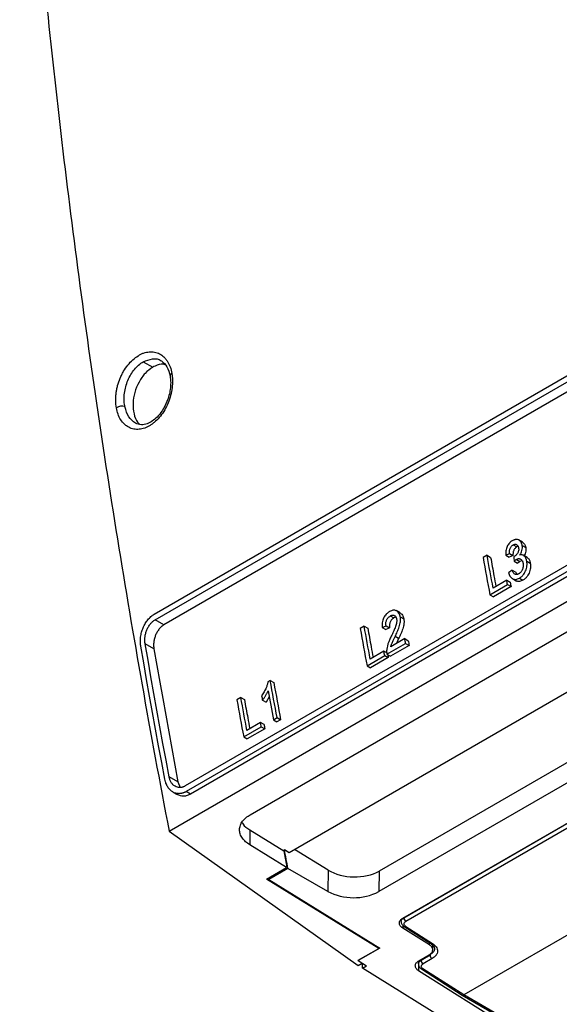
# Model space of a CAD drawing. Header units: millimetres. Extents: x 145 to 933, y -105 to 949.
# Tile 28 of 157: x 740 to 784, y -58 to 23. Entities that reach past the tile are written whole.
import ezdxf

# ---------------------------------------------------------------- set-up
doc = ezdxf.new("R2010")
doc.units = ezdxf.units.MM

msp = doc.modelspace()

# ---------------------------------------------------------------- linework, layer by layer
at = {"color": 7, "linetype": 'Continuous', "lineweight": 25}
for p, q in [((750.9, -25.821), (844.321, 28.109)), ((750.978, -26.275), (844.399, 27.656)), ((845.123, 27.238), (751.702, -26.692)), ((846.868, 13.983), (753.447, -39.947)), ((846.955, 13.525), (753.534, -40.406)), ((847.319, 13.315), (753.898, -40.616)), ((752.127, -43.676), (849.791, 12.704)), ((758.803, -42.314), (847.358, 8.808)), ((853.75, 7.525), (762.012, -45.433)), ((857.94, 4.152), (769.418, -46.951)), ((857.914, 2.469), (769.392, -48.634)), ((771.371, -50.814), (861.592, 1.27)), ((862.047, 1.12), (771.614, -51.086)), ((749.991, -5.057), (750.774, -5.509)), ((780.451, -20.119), (780.742, -20.287)), ((781.221, -19.903), (780.88, -19.707)), ((781.191, -20.16), (781.481, -20.328)), ((778.297, -20.974), (777.964, -21.166)), ((778.297, -20.974), (778.588, -21.142)), ((779.831, -20.953), (780.141, -20.817)), ((779.831, -20.953), (780.122, -21.12)), ((780.141, -20.817), (780.432, -20.985)), ((780.855, -20.248), (780.742, -20.287)), ((781.591, -21.153), (781.26, -20.962)), ((780.525, -21.461), (780.816, -21.629)), ((780.713, -21.306), (781.003, -21.474)), ((781.13, -21.432), (781.003, -21.474)), ((781.563, -21.447), (781.854, -21.615)), ((780.364, -22.203), (780.069, -22.417)), ((780.364, -22.203), (780.655, -22.371)), ((778.53, -24.216), (779.981, -23.378)), ((779.915, -23.026), (778.797, -23.671)), ((779.915, -23.026), (780.206, -23.194)), ((779.981, -23.378), (780.272, -23.546)), ((780.388, -22.891), (780.733, -23.09)), ((780.964, -22.854), (781.255, -23.022)), ((778.53, -24.216), (778.821, -24.384)), ((780.272, -23.546), (778.821, -24.384)), ((771.149, -25.718), (770.809, -25.521)), ((751.702, -26.692), (750.978, -26.275)), ((770.329, -25.963), (770.62, -26.13)), ((771.152, -26.029), (771.443, -26.197)), ((768.185, -26.812), (767.853, -27.004)), ((768.185, -26.812), (768.476, -26.979)), ((769.674, -26.903), (769.983, -26.767)), ((769.674, -26.903), (769.965, -27.071)), ((769.983, -26.767), (770.274, -26.935)), ((750.877, -28.665), (750.152, -28.247)), ((770.051, -29.11), (771.593, -28.22)), ((771.519, -27.829), (770.366, -28.495)), ((771.02, -27.826), (770.729, -27.658)), ((771.02, -27.826), (770.852, -28.215)), ((771.519, -27.829), (771.81, -27.997)), ((771.593, -28.22), (771.884, -28.388)), ((769.804, -28.863), (768.685, -29.509)), ((770.095, -29.031), (769.804, -28.863)), ((770.051, -29.11), (770.342, -29.278)), ((771.884, -28.388), (770.342, -29.278)), ((768.418, -30.053), (769.87, -29.215)), ((770.161, -29.383), (768.709, -30.221)), ((769.87, -29.215), (770.161, -29.383)), ((768.418, -30.053), (768.709, -30.221)), ((760.451, -31.276), (760.256, -31.389)), ((760.451, -31.276), (760.742, -31.444)), ((758.033, -32.673), (757.7, -32.865)), ((758.033, -32.673), (758.323, -32.84)), ((759.811, -32.887), (760.102, -33.055)), ((760.364, -32.62), (760.102, -33.055)), ((759.651, -34.724), (758.532, -35.37)), ((759.942, -34.892), (759.651, -34.724)), ((760.714, -34.5), (761.017, -34.326)), ((760.714, -34.5), (761.005, -34.668)), ((761.308, -34.494), (761.005, -34.668)), ((761.017, -34.326), (761.308, -34.494)), ((758.266, -35.914), (759.717, -35.076)), ((760.008, -35.244), (758.557, -36.082)), ((759.717, -35.076), (760.008, -35.244)), ((758.266, -35.914), (758.557, -36.082)), ((752.855, -39.605), (752.127, -39.185)), ((752.855, -39.605), (753.03, -40.075)), ((752.432, -40.446), (752.796, -40.656)), ((753.898, -40.616), (753.534, -40.406)), ((752.127, -43.676), (767.69, -54.701)), ((758.766, -43.558), (758.766, -44.783)), ((758.766, -43.558), (761.566, -45.288)), ((761.793, -46.653), (758.766, -44.783)), ((761.522, -45.261), (761.611, -45.21)), ((762.012, -45.433), (761.611, -45.21)), ((765.214, -46.862), (762.453, -45.179)), ((760.156, -47.598), (761.793, -46.653)), ((761.912, -46.723), (760.33, -47.637)), ((761.793, -46.48), (761.793, -46.653)), ((765.187, -48.613), (761.912, -46.723)), ((765.214, -46.862), (765.187, -48.613)), ((769.418, -46.951), (769.392, -48.634)), ((794.464, -46.69), (776.377, -57.131)), ((769.389, -53.305), (760.156, -47.598)), ((760.33, -47.637), (760.306, -47.512)), ((760.33, -47.637), (769.458, -53.281)), ((773.552, -53.017), (771.353, -51.633)), ((771.475, -51.509), (773.673, -52.914)), ((771.605, -51.499), (773.804, -52.905)), ((769.458, -53.281), (767.69, -54.302)), ((767.69, -54.286), (769.389, -53.305)), ((769.389, -53.238), (769.389, -53.305)), ((773.826, -53.428), (773.826, -53.05)), ((772.684, -54.327), (773.533, -53.836)), ((772.86, -54.271), (773.604, -53.841)), ((773.776, -54.145), (773.032, -54.574)), ((767.69, -54.302), (767.69, -54.286)), ((767.69, -54.302), (768.385, -54.731)), ((767.69, -54.701), (768.024, -54.508)), ((768.032, -54.935), (768.032, -54.513)), ((768.032, -54.935), (768.385, -54.731)), ((781.232, -63.097), (768.032, -54.935)), ((772.641, -54.361), (772.641, -54.588)), ((772.893, -54.997), (776.249, -57.142)), ((776.377, -57.131), (773.023, -54.987)), ((783.356, -61.871), (772.665, -55.146)), ((776.247, -57.141), (783.664, -61.422)), ((783.784, -61.407), (776.377, -57.131))]:
    msp.add_line(p, q, dxfattribs=at)
at = {"color": 8, "linetype": 'Continuous', "lineweight": 25}
for p, q in [((771.442, -50.783), (861.639, 1.287)), ((771.442, -50.773), (771.442, -50.783)), ((771.353, -51.403), (771.353, -51.633)), ((773.552, -53.017), (773.552, -52.836)), ((772.86, -54.271), (772.86, -54.224)), ((772.665, -54.715), (772.665, -55.146))]:
    msp.add_line(p, q, dxfattribs=at)
at = {"color": 8, "linetype": 'Continuous', "lineweight": 25, "flags": 128}
msp.add_lwpolyline([(752.352, -6.009), (752.29, -6.054), (752.244, -6.101), (752.216, -6.15), (752.205, -6.199), (752.207, -6.222)], dxfattribs=at)
at = {"color": 7, "linetype": 'Continuous', "lineweight": 25, "flags": 128}
for points in [[(780.432, -20.985), (780.258, -21.061), (780.122, -21.12)], [(770.274, -26.935), (770.101, -27.011), (769.965, -27.071)], [(752.127, -39.185), (751.872, -37.816), (751.619, -36.446), (751.368, -35.078), (751.12, -33.71), (750.874, -32.343), (750.631, -30.977), (750.39, -29.612), (750.152, -28.247)], [(751.774, -39.39), (751.518, -38.02), (751.265, -36.65), (751.014, -35.282), (750.766, -33.914), (750.521, -32.547), (750.278, -31.181), (750.037, -29.816), (749.799, -28.451)], [(750.877, -28.665), (751.115, -30.03), (751.356, -31.396), (751.6, -32.762), (751.846, -34.129), (752.094, -35.497), (752.345, -36.866), (752.599, -38.235), (752.855, -39.605)]]:
    msp.add_lwpolyline(points, dxfattribs=at)
at = {"color": 7, "linetype": 'Continuous', "lineweight": 25}
for centre, radius, start, end in [((748.242, -9.612), 0.899, 74.27279, 120.56742), ((767.309, -44.585), 4.553, 242.21894, 297.21896), ((771.827, -50.765), 0.386, 182.67425, 236.45965), ((773.989, -53.823), 0.386, 182.67425, 236.45965), ((773.246, -54.253), 0.386, 182.67425, 236.45965)]:
    msp.add_arc(centre, radius, start, end, dxfattribs=at)
at = {"color": 8, "linetype": 'Continuous', "lineweight": 25}
for centre, start, end in [((771.532, -51.4), 241.95083, 306.13711), ((773.731, -52.806), 241.98883, 306.13314), ((772.951, -54.888), 241.95083, 306.13711)]:
    msp.add_arc(centre, 0.123, start, end, dxfattribs=at)
at = {"color": 7, "linetype": 'Continuous', "lineweight": 25}
msp.add_ellipse((767.298, -45.614), major_axis=(2.998, -0.123), ratio=0.603191, start_param=3.968941, end_param=5.522276, dxfattribs=at)
for points, knots in [([(739.827, 50.744), (740.324, 43.1), (740.954, 35.388), (742.097, 23.737), (742.511, 19.839), (743.405, 12.014), (743.886, 8.087), (744.912, 0.21), (745.458, -3.741), (746.615, -11.668), (747.227, -15.644), (749.16, -27.604), (750.579, -35.62), (752.127, -43.676)], [0, 0, 0, 0, 0.25, 0.25, 0.375, 0.375, 0.5, 0.5, 0.625, 0.625, 0.75, 0.75, 1, 1, 1, 1]), ([(747.784, -8.838), (747.752, -8.651), (747.734, -8.456), (747.729, -8.154), (747.731, -8.053), (747.743, -7.848), (747.753, -7.744), (747.78, -7.537), (747.796, -7.434), (747.837, -7.227), (747.861, -7.125), (747.945, -6.814), (748.014, -6.61), (748.138, -6.313), (748.182, -6.216), (748.276, -6.026), (748.326, -5.934), (748.486, -5.66), (748.603, -5.488), (748.857, -5.171), (748.991, -5.027), (749.274, -4.769), (749.42, -4.658), (749.647, -4.517), (749.724, -4.475), (749.877, -4.401), (749.955, -4.368), (750.186, -4.287), (750.338, -4.253), (750.566, -4.232), (750.641, -4.231), (750.788, -4.238), (750.862, -4.247), (751.075, -4.288), (751.212, -4.337), (751.468, -4.472), (751.587, -4.558), (751.752, -4.716), (751.804, -4.772), (751.902, -4.894), (751.949, -4.959), (752.078, -5.165), (752.151, -5.315), (752.273, -5.646), (752.319, -5.822), (752.352, -6.009)], [0, 0, 0, 0, 0.0625, 0.0625, 0.09375, 0.09375, 0.125, 0.125, 0.15625, 0.15625, 0.1875, 0.1875, 0.25, 0.25, 0.28125, 0.28125, 0.3125, 0.3125, 0.375, 0.375, 0.4375, 0.4375, 0.5, 0.5, 0.53125, 0.53125, 0.5625, 0.5625, 0.625, 0.625, 0.65625, 0.65625, 0.6875, 0.6875, 0.75, 0.75, 0.8125, 0.8125, 0.84375, 0.84375, 0.875, 0.875, 0.9375, 0.9375, 1, 1, 1, 1]), ([(748.471, -8.671), (748.443, -8.508), (748.428, -8.34), (748.422, -7.996), (748.432, -7.817), (748.476, -7.461), (748.511, -7.285), (748.605, -6.932), (748.665, -6.757), (748.804, -6.424), (748.884, -6.263), (749.067, -5.956), (749.167, -5.813), (749.381, -5.551), (749.496, -5.431), (749.738, -5.221), (749.863, -5.131), (749.991, -5.057)], [0, 0, 0, 0, 0.125, 0.125, 0.25, 0.25, 0.375, 0.375, 0.5, 0.5, 0.625, 0.625, 0.75, 0.75, 0.875, 0.875, 1, 1, 1, 1]), ([(750.774, -5.509), (750.562, -5.661), (750.138, -5.963), (749.622, -6.707), (749.269, -7.571), (749.119, -8.494), (749.208, -9.349), (749.424, -9.957), (749.659, -10.156), (749.724, -10.211)], [0, 0, 0, 0, 0.153623, 0.307208, 0.461896, 0.619001, 0.778512, 0.939379, 1, 1, 1, 1]), ([(751.793, -5.307), (751.742, -5.291), (751.492, -5.21), (751.126, -5.325), (750.841, -5.474), (750.774, -5.509)], [0, 0, 0, 0, 0.167163, 0.805011, 1, 1, 1, 1]), ([(751.489, -4.993), (751.658, -5.129), (752.001, -5.404), (752.138, -5.946), (752.207, -6.221)], [0, 0, 0, 0, 0.493937, 1, 1, 1, 1]), ([(752.352, -6.009), (752.368, -6.103), (752.381, -6.198), (752.399, -6.392), (752.404, -6.492), (752.409, -6.792), (752.398, -6.995), (752.346, -7.411), (752.305, -7.62), (752.195, -8.034), (752.128, -8.236), (751.964, -8.634), (751.871, -8.824), (751.659, -9.191), (751.542, -9.363), (751.291, -9.68), (751.158, -9.824), (750.945, -10.018), (750.873, -10.078), (750.726, -10.19), (750.651, -10.242), (750.425, -10.382), (750.273, -10.456), (749.963, -10.565), (749.808, -10.6), (749.58, -10.619), (749.505, -10.621), (749.357, -10.613), (749.283, -10.604), (749.069, -10.562), (748.932, -10.513), (748.738, -10.411), (748.676, -10.372), (748.556, -10.285), (748.497, -10.236), (748.333, -10.079), (748.234, -9.958), (748.06, -9.682), (747.986, -9.53), (747.864, -9.2), (747.817, -9.024), (747.784, -8.838)], [0, 0, 0, 0, 0.03125, 0.03125, 0.0625, 0.0625, 0.125, 0.125, 0.1875, 0.1875, 0.25, 0.25, 0.3125, 0.3125, 0.375, 0.375, 0.4375, 0.4375, 0.46875, 0.46875, 0.5, 0.5, 0.5625, 0.5625, 0.625, 0.625, 0.65625, 0.65625, 0.6875, 0.6875, 0.75, 0.75, 0.78125, 0.78125, 0.8125, 0.8125, 0.875, 0.875, 0.9375, 0.9375, 1, 1, 1, 1]), ([(752.207, -6.221), (752.23, -6.404), (752.273, -6.757), (752.218, -7.472), (752.005, -8.286), (751.599, -9.065), (751.168, -9.598), (750.738, -9.96), (750.296, -10.191), (749.809, -10.29), (749.509, -10.171), (749.348, -10.107)], [0, 0, 0, 0, 0.090719, 0.17519, 0.326687, 0.455003, 0.560231, 0.647779, 0.7478, 0.865154, 1, 1, 1, 1]), ([(780.377, -19.773), (780.351, -19.789), (780.303, -19.819), (780.239, -19.869), (780.185, -19.918), (780.115, -19.99), (780.032, -20.1), (779.948, -20.255), (779.886, -20.425), (779.847, -20.601), (779.828, -20.78), (779.83, -20.895), (779.831, -20.953)], [0, 0, 0, 0, 0.076859, 0.142946, 0.196771, 0.249244, 0.374428, 0.499059, 0.621375, 0.74902, 0.874159, 1, 1, 1, 1]), ([(780.141, -20.817), (780.14, -20.784), (780.138, -20.734), (780.142, -20.665), (780.149, -20.595), (780.165, -20.508), (780.199, -20.407), (780.247, -20.315), (780.307, -20.234), (780.376, -20.167), (780.426, -20.135), (780.451, -20.119)], [0, 0, 0, 0, 0.124881, 0.185028, 0.249505, 0.377918, 0.499356, 0.623195, 0.749108, 0.873864, 1, 1, 1, 1]), ([(781.191, -20.16), (781.183, -20.128), (781.169, -20.069), (781.141, -19.987), (781.104, -19.915), (781.051, -19.837), (780.98, -19.764), (780.86, -19.692), (780.733, -19.671), (780.612, -19.683), (780.536, -19.701), (780.458, -19.732), (780.406, -19.758), (780.377, -19.773)], [0, 0, 0, 0, 0.0786715, 0.1416704, 0.2126816, 0.2864444, 0.3938324, 0.4991, 0.6964281, 0.773567, 0.8493892, 0.9155439, 1, 1, 1, 1]), ([(780.451, -20.119), (780.466, -20.112), (780.494, -20.097), (780.536, -20.081), (780.576, -20.07), (780.621, -20.065), (780.674, -20.069), (780.733, -20.091), (780.788, -20.13), (780.835, -20.186), (780.87, -20.26), (780.884, -20.317), (780.891, -20.348)], [0, 0, 0, 0, 0.0771652, 0.14994, 0.2189169, 0.2847907, 0.3912121, 0.4992176, 0.6262479, 0.7497255, 0.8669643, 1, 1, 1, 1]), ([(780.981, -20.951), (781.001, -20.923), (781.041, -20.868), (781.111, -20.747), (781.178, -20.577), (781.206, -20.398), (781.205, -20.259), (781.196, -20.193), (781.191, -20.16)], [0, 0, 0, 0, 0.125037, 0.248963, 0.498828, 0.74913, 0.873931, 1, 1, 1, 1]), ([(781.218, -19.907), (781.24, -19.919), (781.298, -19.953), (781.405, -20.078), (781.451, -20.229), (781.481, -20.328)], [0, 0, 0, 0, 0.163452, 0.445043, 1, 1, 1, 1]), ([(780.742, -20.287), (780.717, -20.303), (780.667, -20.335), (780.598, -20.401), (780.538, -20.482), (780.49, -20.574), (780.456, -20.675), (780.437, -20.78), (780.428, -20.884), (780.43, -20.951), (780.432, -20.985)], [0, 0, 0, 0, 0.126145, 0.25091, 0.376158, 0.500677, 0.621463, 0.750548, 0.87511, 1, 1, 1, 1]), ([(780.891, -20.348), (780.894, -20.367), (780.899, -20.404), (780.903, -20.46), (780.902, -20.512), (780.895, -20.584), (780.873, -20.676), (780.823, -20.779), (780.761, -20.87), (780.692, -20.951), (780.616, -21.019), (780.562, -21.053), (780.535, -21.07)], [0, 0, 0, 0, 0.069395, 0.133594, 0.19318, 0.248878, 0.372809, 0.498625, 0.622893, 0.748887, 0.874522, 1, 1, 1, 1]), ([(781.563, -21.447), (781.558, -21.424), (781.549, -21.38), (781.532, -21.318), (781.513, -21.262), (781.484, -21.19), (781.438, -21.108), (781.365, -21.028), (781.281, -20.969), (781.188, -20.936), (781.087, -20.93), (781.018, -20.944), (780.981, -20.951)], [0, 0, 0, 0, 0.0686914, 0.132855, 0.1926908, 0.2484452, 0.3746132, 0.4985359, 0.6254237, 0.7484849, 0.866558, 1, 1, 1, 1]), ([(781.481, -20.328), (781.489, -20.395), (781.505, -20.529), (781.468, -20.745), (781.407, -20.907), (781.358, -20.989), (781.344, -21.01)], [0, 0, 0, 0, 0.297329, 0.594754, 0.891658, 1, 1, 1, 1]), ([(778.588, -21.142), (778.68, -21.645), (778.827, -22.443), (778.976, -23.241), (779.031, -23.536)], [0, 0, 0, 0, 0.630921, 1, 1, 1, 1]), ([(780.535, -21.07), (780.528, -21.074), (780.513, -21.081), (780.498, -21.088), (780.491, -21.091)], [0, 0, 0, 0, 0.488933, 1, 1, 1, 1]), ([(780.525, -21.461), (780.541, -21.445), (780.571, -21.416), (780.617, -21.374), (780.663, -21.338), (780.696, -21.317), (780.713, -21.306)], [0, 0, 0, 0, 0.27365, 0.500463, 0.748334, 1, 1, 1, 1]), ([(780.713, -21.306), (780.729, -21.298), (780.759, -21.282), (780.804, -21.263), (780.847, -21.251), (780.908, -21.242), (780.982, -21.247), (781.063, -21.281), (781.135, -21.337), (781.183, -21.401), (781.214, -21.462), (781.233, -21.509), (781.248, -21.562), (781.256, -21.598), (781.26, -21.619)], [0, 0, 0, 0, 0.069632, 0.124708, 0.186832, 0.249742, 0.373982, 0.499695, 0.625466, 0.749325, 0.811479, 0.874683, 0.929541, 1, 1, 1, 1]), ([(781.003, -21.474), (780.987, -21.485), (780.954, -21.506), (780.908, -21.542), (780.862, -21.583), (780.832, -21.613), (780.816, -21.629)], [0, 0, 0, 0, 0.249789, 0.49953, 0.723723, 1, 1, 1, 1]), ([(781.26, -21.619), (781.264, -21.641), (781.27, -21.683), (781.275, -21.747), (781.277, -21.808), (781.273, -21.891), (781.256, -21.999), (781.218, -22.124), (781.163, -22.242), (781.093, -22.344), (781.007, -22.431), (780.942, -22.473), (780.909, -22.495)], [0, 0, 0, 0, 0.068098, 0.132295, 0.192962, 0.250543, 0.373478, 0.5, 0.619903, 0.739422, 0.864407, 1, 1, 1, 1]), ([(780.964, -22.854), (780.992, -22.836), (781.042, -22.805), (781.116, -22.751), (781.183, -22.69), (781.272, -22.595), (781.373, -22.458), (781.469, -22.266), (781.54, -22.062), (781.575, -21.887), (781.586, -21.749), (781.587, -21.649), (781.579, -21.548), (781.569, -21.483), (781.563, -21.447)], [0, 0, 0, 0, 0.069627, 0.124784, 0.187382, 0.249803, 0.374356, 0.499906, 0.627832, 0.749665, 0.811823, 0.874474, 0.930797, 1, 1, 1, 1]), ([(781.854, -21.615), (781.86, -21.651), (781.87, -21.716), (781.878, -21.817), (781.877, -21.917), (781.866, -22.054), (781.832, -22.23), (781.76, -22.434), (781.664, -22.625), (781.563, -22.763), (781.474, -22.858), (781.407, -22.919), (781.333, -22.973), (781.283, -23.004), (781.255, -23.022)], [0, 0, 0, 0, 0.0690124, 0.1255247, 0.1877745, 0.2503338, 0.3718054, 0.5000937, 0.6253319, 0.7501966, 0.8122624, 0.8752156, 0.9301741, 1, 1, 1, 1]), ([(781.585, -21.164), (781.609, -21.174), (781.694, -21.211), (781.794, -21.372), (781.834, -21.534), (781.854, -21.615)], [0, 0, 0, 0, 0.163452, 0.582685, 1, 1, 1, 1]), ([(780.069, -22.417), (780.077, -22.441), (780.091, -22.488), (780.116, -22.554), (780.142, -22.613), (780.169, -22.666), (780.217, -22.742), (780.293, -22.83), (780.41, -22.91), (780.54, -22.955), (780.677, -22.96), (780.82, -22.927), (780.914, -22.879), (780.964, -22.854)], [0, 0, 0, 0, 0.055903, 0.108593, 0.15822, 0.204969, 0.249055, 0.373866, 0.499125, 0.62462, 0.749053, 0.86666, 1, 1, 1, 1]), ([(780.909, -22.495), (780.891, -22.505), (780.858, -22.523), (780.808, -22.543), (780.759, -22.555), (780.7, -22.561), (780.636, -22.552), (780.568, -22.52), (780.506, -22.462), (780.452, -22.389), (780.405, -22.301), (780.379, -22.238), (780.364, -22.203)], [0, 0, 0, 0, 0.077971, 0.142756, 0.215883, 0.286396, 0.393005, 0.500508, 0.615009, 0.750057, 0.859974, 1, 1, 1, 1]), ([(780.655, -22.371), (780.678, -22.438), (780.702, -22.506), (780.743, -22.552), (780.744, -22.553)], [0, 0, 0, 0, 0.97662, 1, 1, 1, 1]), ([(781.255, -23.022), (781.159, -23.067), (781.017, -23.134), (780.833, -23.119), (780.731, -23.1), (780.69, -23.06), (780.683, -23.054)], [0, 0, 0, 0, 0.477945, 0.715037, 0.955613, 1, 1, 1, 1]), ([(749.799, -28.451), (749.794, -28.421), (749.784, -28.362), (749.775, -28.274), (749.768, -28.189), (749.765, -28.108), (749.764, -28.03), (749.765, -27.956), (749.768, -27.887), (749.773, -27.822), (749.778, -27.761), (749.798, -27.587), (749.853, -27.309), (749.982, -26.929), (750.155, -26.582), (750.337, -26.32), (750.498, -26.138), (750.627, -26.015), (750.762, -25.907), (750.854, -25.85), (750.9, -25.821)], [0, 0, 0, 0, 0.031921, 0.062308, 0.091162, 0.118482, 0.144268, 0.16852, 0.191239, 0.212424, 0.232076, 0.250194, 0.381153, 0.499818, 0.627484, 0.749316, 0.812687, 0.875572, 0.938, 1, 1, 1, 1]), ([(770.271, -25.607), (770.245, -25.624), (770.198, -25.653), (770.128, -25.702), (770.064, -25.755), (769.976, -25.838), (769.877, -25.958), (769.779, -26.129), (769.708, -26.318), (769.676, -26.483), (769.665, -26.615), (769.662, -26.708), (769.665, -26.804), (769.671, -26.867), (769.674, -26.903)], [0, 0, 0, 0, 0.069638, 0.124641, 0.188308, 0.249001, 0.376222, 0.499248, 0.622695, 0.749008, 0.810728, 0.873979, 0.928272, 1, 1, 1, 1]), ([(771.152, -26.029), (771.147, -26.006), (771.137, -25.96), (771.119, -25.897), (771.098, -25.836), (771.071, -25.777), (771.023, -25.694), (770.945, -25.604), (770.829, -25.527), (770.697, -25.487), (770.559, -25.492), (770.415, -25.533), (770.322, -25.582), (770.271, -25.607)], [0, 0, 0, 0, 0.051653, 0.099361, 0.143326, 0.197667, 0.248586, 0.37228, 0.498869, 0.622504, 0.749009, 0.865689, 1, 1, 1, 1]), ([(770.329, -25.963), (770.349, -25.952), (770.387, -25.933), (770.442, -25.912), (770.505, -25.895), (770.577, -25.895), (770.655, -25.916), (770.725, -25.96), (770.78, -26.02), (770.814, -26.083), (770.836, -26.146), (770.845, -26.186), (770.85, -26.208)], [0, 0, 0, 0, 0.090907, 0.1734275, 0.2482683, 0.3732973, 0.4980956, 0.627237, 0.748891, 0.8488297, 0.918749, 1, 1, 1, 1]), ([(771.147, -25.721), (771.177, -25.738), (771.245, -25.779), (771.366, -25.921), (771.412, -26.087), (771.443, -26.197)], [0, 0, 0, 0, 0.199713, 0.467358, 1, 1, 1, 1]), ([(750.152, -28.247), (750.148, -28.222), (750.14, -28.171), (750.132, -28.093), (750.127, -28.013), (750.126, -27.933), (750.128, -27.852), (750.133, -27.769), (750.149, -27.618), (750.191, -27.395), (750.287, -27.112), (750.418, -26.847), (750.554, -26.651), (750.675, -26.513), (750.772, -26.421), (750.873, -26.34), (750.943, -26.296), (750.978, -26.275)], [0, 0, 0, 0, 0.036047, 0.071815, 0.107411, 0.14294, 0.178509, 0.214226, 0.250195, 0.375219, 0.499839, 0.624226, 0.749331, 0.811636, 0.874223, 0.937219, 1, 1, 1, 1]), ([(751.702, -26.692), (751.682, -26.704), (751.642, -26.729), (751.583, -26.77), (751.525, -26.815), (751.469, -26.864), (751.415, -26.917), (751.361, -26.974), (751.268, -27.084), (751.143, -27.263), (751.034, -27.484), (750.964, -27.67), (750.921, -27.813), (750.888, -27.958), (750.865, -28.103), (750.852, -28.248), (750.849, -28.391), (750.857, -28.531), (750.87, -28.62), (750.877, -28.665)], [0, 0, 0, 0, 0.035969, 0.071658, 0.107187, 0.142679, 0.178256, 0.214039, 0.250148, 0.374577, 0.499673, 0.561772, 0.624536, 0.687031, 0.749381, 0.812212, 0.874541, 0.936945, 1, 1, 1, 1]), ([(769.983, -26.767), (769.978, -26.73), (769.966, -26.655), (769.968, -26.535), (769.988, -26.412), (770.029, -26.294), (770.087, -26.186), (770.157, -26.096), (770.239, -26.021), (770.298, -25.983), (770.329, -25.963)], [0, 0, 0, 0, 0.124412, 0.248946, 0.374402, 0.498455, 0.621371, 0.748789, 0.862976, 1, 1, 1, 1]), ([(770.62, -26.13), (770.604, -26.141), (770.572, -26.161), (770.527, -26.194), (770.487, -26.227), (770.436, -26.278), (770.377, -26.354), (770.32, -26.462), (770.279, -26.58), (770.259, -26.702), (770.257, -26.823), (770.268, -26.898), (770.274, -26.935)], [0, 0, 0, 0, 0.071291, 0.136729, 0.196614, 0.251339, 0.378152, 0.50163, 0.625097, 0.751097, 0.87561, 1, 1, 1, 1]), ([(770.85, -26.208), (770.853, -26.228), (770.859, -26.267), (770.862, -26.327), (770.861, -26.397), (770.853, -26.479), (770.833, -26.598), (770.791, -26.754), (770.709, -26.98), (770.582, -27.279), (770.474, -27.509), (770.413, -27.637)], [0, 0, 0, 0, 0.042932, 0.084313, 0.124475, 0.184774, 0.249528, 0.360933, 0.498994, 0.71994, 1, 1, 1, 1]), ([(770.796, -26.067), (770.792, -26.067), (770.735, -26.068), (770.675, -26.1), (770.62, -26.13)], [0, 0, 0, 0, 0.065729, 1, 1, 1, 1]), ([(770.729, -27.658), (770.79, -27.528), (770.912, -27.269), (771.05, -26.929), (771.128, -26.65), (771.161, -26.472), (771.172, -26.336), (771.174, -26.234), (771.167, -26.131), (771.157, -26.066), (771.152, -26.029)], [0, 0, 0, 0, 0.249924, 0.499919, 0.632762, 0.750067, 0.811505, 0.874442, 0.931317, 1, 1, 1, 1]), ([(771.443, -26.197), (771.448, -26.233), (771.458, -26.299), (771.464, -26.402), (771.463, -26.503), (771.452, -26.64), (771.419, -26.817), (771.341, -27.097), (771.203, -27.437), (771.081, -27.696), (771.02, -27.826)], [0, 0, 0, 0, 0.068512, 0.125557, 0.18809, 0.249932, 0.366851, 0.500081, 0.750076, 1, 1, 1, 1]), ([(768.476, -26.979), (768.569, -27.483), (768.716, -28.28), (768.865, -29.079), (768.919, -29.373)], [0, 0, 0, 0, 0.630921, 1, 1, 1, 1]), ([(770.413, -27.637), (770.387, -27.69), (770.336, -27.792), (770.268, -27.941), (770.21, -28.078), (770.146, -28.245), (770.086, -28.448), (770.045, -28.654), (770.035, -28.777), (770.032, -28.821)], [0, 0, 0, 0, 0.143479, 0.274452, 0.393132, 0.49981, 0.700851, 0.89377, 1, 1, 1, 1]), ([(770.366, -28.495), (770.378, -28.454), (770.4, -28.381), (770.437, -28.278), (770.481, -28.177), (770.543, -28.043), (770.627, -27.866), (770.694, -27.73), (770.729, -27.658)], [0, 0, 0, 0, 0.138728, 0.249446, 0.354465, 0.49953, 0.734853, 1, 1, 1, 1]), ([(770.032, -28.821), (770.03, -28.846), (770.028, -28.896), (770.031, -28.969), (770.038, -29.041), (770.047, -29.087), (770.051, -29.11)], [0, 0, 0, 0, 0.249699, 0.499425, 0.749658, 1, 1, 1, 1]), ([(770.117, -29.148), (770.122, -29.175), (770.136, -29.253), (770.151, -29.331), (770.161, -29.383)], [0, 0, 0, 0, 0.339778, 1, 1, 1, 1]), ([(760.256, -31.389), (760.248, -31.433), (760.233, -31.515), (760.188, -31.677), (760.101, -31.914), (759.979, -32.163), (759.85, -32.377), (759.78, -32.477), (759.745, -32.527)], [0, 0, 0, 0, 0.106223, 0.196037, 0.394784, 0.698366, 0.849879, 1, 1, 1, 1]), ([(759.811, -32.887), (759.834, -32.859), (759.879, -32.803), (759.964, -32.684), (760.065, -32.528), (760.159, -32.365), (760.228, -32.229), (760.257, -32.159), (760.272, -32.124)], [0, 0, 0, 0, 0.125055, 0.250112, 0.500204, 0.750206, 0.874967, 1, 1, 1, 1]), ([(758.323, -32.84), (758.416, -33.344), (758.563, -34.141), (758.712, -34.94), (758.767, -35.234)], [0, 0, 0, 0, 0.630921, 1, 1, 1, 1]), ([(753.534, -40.406), (753.511, -40.419), (753.464, -40.445), (753.393, -40.478), (753.322, -40.507), (753.249, -40.531), (753.177, -40.551), (753.104, -40.565), (753.031, -40.575), (752.89, -40.584), (752.679, -40.561), (752.425, -40.456), (752.195, -40.278), (752.038, -40.079), (751.932, -39.886), (751.87, -39.742), (751.814, -39.576), (751.789, -39.459), (751.774, -39.39)], [0, 0, 0, 0, 0.030848, 0.061811, 0.092891, 0.124094, 0.155424, 0.186886, 0.218484, 0.250221, 0.371798, 0.499809, 0.617873, 0.74933, 0.808339, 0.8746, 0.925122, 1, 1, 1, 1]), ([(753.447, -39.947), (753.427, -39.959), (753.386, -39.981), (753.325, -40.009), (753.263, -40.032), (753.201, -40.051), (753.139, -40.065), (753.077, -40.074), (752.965, -40.081), (752.805, -40.064), (752.643, -39.996), (752.525, -39.916), (752.444, -39.843), (752.369, -39.758), (752.303, -39.662), (752.244, -39.556), (752.195, -39.441), (752.155, -39.318), (752.137, -39.23), (752.127, -39.185)], [0, 0, 0, 0, 0.035959, 0.071639, 0.107162, 0.142651, 0.17823, 0.214024, 0.250151, 0.374517, 0.499676, 0.561763, 0.624533, 0.687019, 0.749389, 0.812207, 0.874535, 0.936944, 1, 1, 1, 1]), ([(753.898, -40.616), (753.803, -40.663), (753.613, -40.756), (753.226, -40.822), (752.968, -40.721), (752.797, -40.654)], [0, 0, 0, 0, 0.25256, 0.505909, 1, 1, 1, 1]), ([(758.766, -44.783), (758.645, -44.708), (758.53, -44.623), (758.323, -44.438), (758.231, -44.338), (758.08, -44.123), (758.021, -44.01), (757.942, -43.776), (757.923, -43.655), (757.926, -43.415), (757.949, -43.295), (758.035, -43.064), (758.097, -42.952), (758.255, -42.742), (758.349, -42.644), (758.562, -42.466), (758.679, -42.385), (758.803, -42.314)], [0, 0, 0, 0, 0.125, 0.125, 0.25, 0.25, 0.375, 0.375, 0.5, 0.5, 0.625, 0.625, 0.75, 0.75, 0.875, 0.875, 1, 1, 1, 1]), ([(758.149, -42.945), (758.168, -42.991), (758.262, -43.225), (758.542, -43.409), (758.766, -43.558)], [0, 0, 0, 0, 0.197137, 1, 1, 1, 1]), ([(771.353, -51.633), (771.273, -51.583), (771.202, -51.521), (771.103, -51.378), (771.077, -51.298), (771.08, -51.139), (771.11, -51.06), (771.215, -50.921), (771.289, -50.861), (771.371, -50.814)], [0, 0, 0, 0, 0.25, 0.25, 0.5, 0.5, 0.75, 0.75, 1, 1, 1, 1]), ([(771.222, -51.092), (771.225, -51.132), (771.232, -51.21), (771.285, -51.324), (771.364, -51.428), (771.438, -51.482), (771.475, -51.509)], [0, 0, 0, 0, 0.254842, 0.508353, 0.757742, 1, 1, 1, 1]), ([(771.605, -51.499), (771.516, -51.443), (771.466, -51.366), (771.469, -51.213), (771.523, -51.139), (771.614, -51.086)], [0, 0, 0, 0, 0.5, 0.5, 1, 1, 1, 1]), ([(773.533, -53.836), (773.616, -53.789), (773.689, -53.729), (773.794, -53.59), (773.824, -53.511), (773.828, -53.352), (773.801, -53.272), (773.703, -53.129), (773.632, -53.067), (773.552, -53.017)], [0, 0, 0, 0, 0.25, 0.25, 0.5, 0.5, 0.75, 0.75, 1, 1, 1, 1]), ([(773.673, -52.914), (773.76, -52.979), (773.93, -53.105), (773.957, -53.25), (773.97, -53.322)], [0, 0, 0, 0, 0.507246, 1, 1, 1, 1]), ([(773.804, -52.905), (773.868, -52.946), (773.954, -53.012), (774.035, -53.096), (774.071, -53.14), (774.086, -53.159), (774.095, -53.172), (774.099, -53.178), (774.181, -53.298), (774.218, -53.414), (774.214, -53.595), (774.197, -53.683), (774.152, -53.782), (774.122, -53.831), (774.108, -53.851), (774.099, -53.865), (774.093, -53.872), (774.013, -53.979), (773.909, -54.068), (773.776, -54.145)], [0, 0, 0, 0, 0.125, 0.1875, 0.21875, 0.234375, 0.234375, 0.25, 0.25, 0.5, 0.5, 0.625, 0.6875, 0.71875, 0.734375, 0.734375, 0.75, 0.75, 1, 1, 1, 1]), ([(772.665, -55.146), (772.585, -55.096), (772.514, -55.033), (772.416, -54.891), (772.389, -54.811), (772.393, -54.652), (772.423, -54.573), (772.528, -54.434), (772.601, -54.374), (772.684, -54.327)], [0, 0, 0, 0, 0.25, 0.25, 0.5, 0.5, 0.75, 0.75, 1, 1, 1, 1]), ([(772.641, -54.58), (772.644, -54.619), (772.65, -54.698), (772.703, -54.812), (772.783, -54.916), (772.857, -54.97), (772.893, -54.996)], [0, 0, 0, 0, 0.254842, 0.508353, 0.757742, 1, 1, 1, 1]), ([(773.023, -54.987), (772.935, -54.931), (772.884, -54.854), (772.888, -54.701), (772.941, -54.627), (773.032, -54.574)], [0, 0, 0, 0, 0.5, 0.5, 1, 1, 1, 1]), ([(776.248, -57.135), (776.252, -57.14), (776.269, -57.158), (776.316, -57.157), (776.357, -57.14), (776.377, -57.131)], [0, 0, 0, 0, 0.153655, 0.593325, 1, 1, 1, 1])]:
    msp.add_open_spline(points, degree=3, knots=knots, dxfattribs=at)
at = {"color": 8, "linetype": 'Continuous', "lineweight": 25}
for points, knots in [([(749.991, -5.057), (750.244, -4.956), (750.752, -4.754), (751.292, -4.806), (751.481, -4.992), (751.486, -4.997)], [0, 0, 0, 0, 0.492432, 0.986208, 1, 1, 1, 1]), ([(749.358, -10.109), (749.156, -9.955), (748.747, -9.645), (748.573, -9.048), (748.485, -8.747)], [0, 0, 0, 0, 0.495063, 1, 1, 1, 1]), ([(771.226, -51.095), (771.225, -51.078), (771.224, -51.007), (771.286, -50.892), (771.392, -50.817), (771.442, -50.783)], [0, 0, 0, 0, 0.153286, 0.608172, 1, 1, 1, 1]), ([(773.968, -53.322), (773.968, -53.325), (773.995, -53.425), (773.895, -53.624), (773.699, -53.77), (773.604, -53.841)], [0, 0, 0, 0, 0.016834, 0.521284, 1, 1, 1, 1]), ([(772.644, -54.583), (772.644, -54.566), (772.642, -54.495), (772.704, -54.38), (772.811, -54.305), (772.86, -54.271)], [0, 0, 0, 0, 0.153286, 0.608172, 1, 1, 1, 1])]:
    msp.add_open_spline(points, degree=3, knots=knots, dxfattribs=at)
at = {"color": 7, "linetype": 'Continuous', "lineweight": 25}
for points in [[(748.485, -8.747), (748.48, -8.721), (748.475, -8.696), (748.471, -8.671)], [(778.797, -23.671), (778.628, -22.772), (778.462, -21.873), (778.297, -20.974)], [(777.964, -21.166), (778.151, -22.182), (778.339, -23.199), (778.53, -24.216)], [(780.491, -21.091), (780.502, -21.214), (780.513, -21.338), (780.525, -21.461)], [(779.981, -23.378), (779.959, -23.26), (779.937, -23.143), (779.915, -23.026)], [(780.206, -23.194), (780.228, -23.311), (780.25, -23.428), (780.272, -23.546)], [(767.853, -27.004), (768.039, -28.019), (768.228, -29.036), (768.418, -30.053)], [(768.685, -29.509), (768.517, -28.609), (768.35, -27.71), (768.185, -26.812)], [(771.593, -28.22), (771.568, -28.09), (771.544, -27.959), (771.519, -27.829)], [(771.81, -27.997), (771.835, -28.127), (771.859, -28.258), (771.884, -28.388)], [(769.87, -29.215), (769.848, -29.098), (769.826, -28.98), (769.804, -28.863)], [(761.017, -34.326), (760.826, -33.309), (760.638, -32.292), (760.451, -31.276)], [(760.742, -31.444), (760.928, -32.46), (761.117, -33.477), (761.308, -34.494)], [(760.272, -32.124), (760.418, -32.915), (760.566, -33.708), (760.714, -34.5)], [(757.7, -32.865), (757.886, -33.88), (758.075, -34.897), (758.266, -35.914)], [(758.532, -35.37), (758.364, -34.47), (758.197, -33.571), (758.033, -32.673)], [(759.745, -32.527), (759.767, -32.647), (759.789, -32.767), (759.811, -32.887)], [(759.717, -35.076), (759.695, -34.959), (759.673, -34.841), (759.651, -34.724)], [(759.942, -34.892), (759.964, -35.009), (759.986, -35.127), (760.008, -35.244)], [(761.566, -45.288), (761.641, -45.685), (761.717, -46.083), (761.793, -46.48)], [(761.912, -46.723), (761.812, -46.218), (761.711, -45.714), (761.611, -45.21)]]:
    msp.add_open_spline(points, degree=3, dxfattribs=at)

doc.saveas('drawing.dxf')
